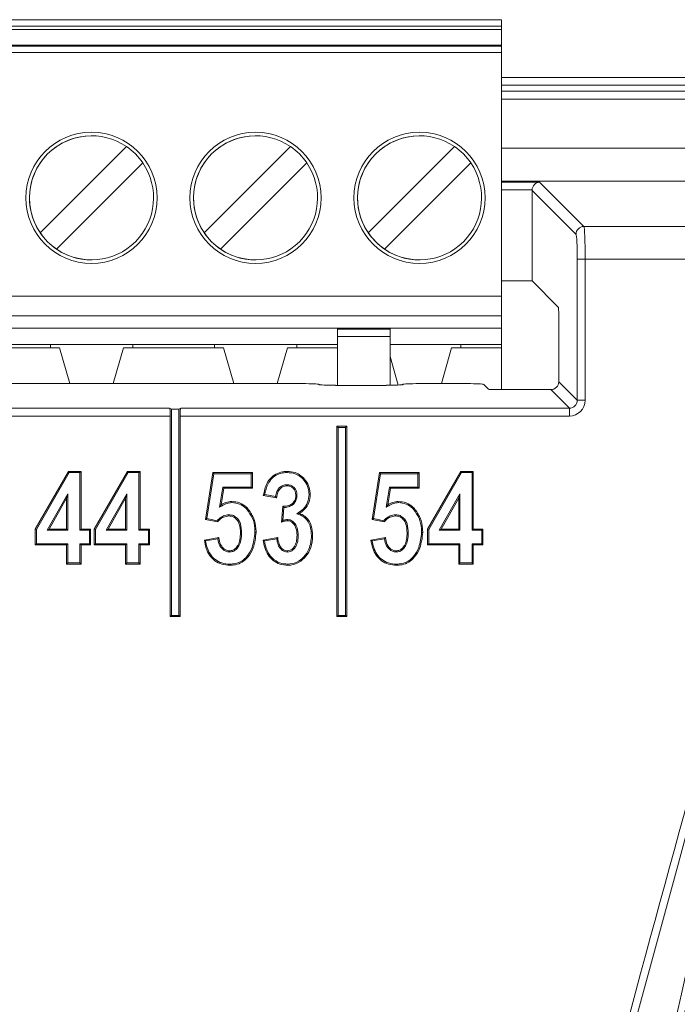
# Model space of a CAD drawing. Header units: millimetres. Extents: x 0 to 2100, y 0 to 1485.
# Tile 48 of 68: x 547 to 567, y 1263 to 1293. Entities that reach past the tile are written whole.
import ezdxf

# ---------------------------------------------------------------- set-up
doc = ezdxf.new("R2010")
doc.units = ezdxf.units.MM
doc.header["$LTSCALE"] = 5

msp = doc.modelspace()

# ---------------------------------------------------------------- linework, layer by layer
at = {"color": 7, "linetype": 'Continuous', "lineweight": 15}
for p, q in [((527.067, 1292.838), (562.067, 1292.838)), ((562.067, 1292.838), (562.067, 1292.638)), ((527.067, 1292.638), (562.067, 1292.638)), ((562.067, 1292.538), (527.067, 1292.538)), ((562.067, 1292.538), (562.067, 1292.638)), ((562.067, 1292.538), (562.067, 1292.058)), ((527.067, 1292.058), (562.067, 1292.058)), ((562.067, 1292.033), (527.067, 1292.033)), ((562.067, 1291.833), (527.067, 1291.833)), ((562.067, 1292.033), (562.067, 1292.058)), ((562.067, 1292.033), (562.067, 1291.833)), ((562.067, 1284.408), (562.067, 1291.833)), ((562.067, 1291.137), (562.067, 1290.856)), ((571.492, 1290.844), (562.067, 1290.844)), ((549.567, 1289.299), (549.567, 1289.299)), ((554.567, 1289.299), (554.567, 1289.299)), ((559.567, 1289.299), (559.567, 1289.299)), ((548.005, 1286.341), (550.634, 1288.97)), ((553.005, 1286.341), (555.634, 1288.97)), ((558.005, 1286.341), (560.634, 1288.97)), ((551.129, 1288.475), (548.5, 1285.846)), ((556.129, 1288.475), (553.5, 1285.846)), ((561.129, 1288.475), (558.5, 1285.846)), ((563.226, 1287.888), (564.577, 1286.536)), ((562.998, 1284.876), (562.998, 1287.636)), ((564.337, 1286.297), (562.998, 1287.636)), ((564.577, 1286.536), (571.594, 1286.536)), ((548.005, 1286.341), (548.005, 1286.341)), ((553.005, 1286.341), (553.005, 1286.341)), ((558.005, 1286.341), (558.005, 1286.341)), ((548.5, 1285.846), (548.5, 1285.846)), ((553.5, 1285.846), (553.5, 1285.846)), ((558.5, 1285.846), (558.5, 1285.846)), ((549.567, 1285.516), (549.567, 1285.516)), ((554.567, 1285.516), (554.567, 1285.516)), ((559.567, 1285.516), (559.567, 1285.516)), ((564.375, 1281.238), (564.375, 1285.538)), ((564.614, 1285.538), (564.375, 1285.538)), ((564.614, 1285.538), (564.614, 1281.238)), ((572.306, 1285.538), (564.614, 1285.538)), ((562.067, 1284.876), (562.998, 1284.876)), ((562.998, 1284.876), (563.798, 1284.075)), ((527.067, 1284.408), (562.067, 1284.408)), ((562.067, 1284.408), (562.067, 1283.808)), ((562.067, 1283.808), (527.067, 1283.808)), ((562.067, 1283.438), (562.067, 1283.808)), ((563.81, 1283.836), (563.81, 1281.803)), ((544.567, 1283.438), (557.067, 1283.438)), ((557.067, 1283.438), (558.667, 1283.438)), ((557.067, 1283.438), (557.067, 1283.406)), ((557.067, 1283.406), (558.667, 1283.406)), ((562.067, 1283.438), (558.667, 1283.438)), ((558.667, 1283.438), (558.667, 1283.406)), ((558.667, 1283.18), (558.667, 1283.406)), ((562.067, 1283.438), (562.067, 1282.938)), ((557.067, 1283.18), (557.067, 1281.694)), ((558.667, 1283.18), (557.067, 1283.18)), ((557.067, 1281.903), (557.067, 1283.125)), ((558.667, 1283.18), (558.667, 1281.695)), ((545.542, 1282.838), (548.592, 1282.838)), ((545.822, 1282.938), (548.312, 1282.938)), ((550.822, 1282.938), (548.312, 1282.938)), ((548.312, 1282.938), (548.312, 1282.838)), ((548.592, 1282.838), (548.903, 1281.747)), ((550.232, 1281.747), (550.542, 1282.838)), ((550.232, 1281.747), (550.542, 1282.838)), ((550.542, 1282.838), (553.592, 1282.838)), ((550.542, 1282.838), (550.542, 1282.838)), ((550.822, 1282.938), (553.312, 1282.938)), ((550.822, 1282.838), (550.822, 1282.938)), ((555.822, 1282.938), (553.312, 1282.938)), ((553.312, 1282.938), (553.312, 1282.838)), ((553.592, 1282.838), (553.903, 1281.747)), ((555.232, 1281.747), (555.542, 1282.838)), ((555.232, 1281.747), (555.542, 1282.838)), ((555.542, 1282.838), (557.067, 1282.838)), ((555.542, 1282.838), (555.542, 1282.838)), ((555.822, 1282.938), (557.067, 1282.938)), ((555.822, 1282.938), (555.822, 1282.838)), ((560.822, 1282.938), (558.667, 1282.938)), ((560.542, 1282.838), (560.232, 1281.747)), ((560.542, 1282.838), (560.232, 1281.747)), ((562.067, 1282.838), (560.542, 1282.838)), ((560.542, 1282.838), (560.542, 1282.838)), ((562.067, 1282.938), (560.822, 1282.938)), ((560.822, 1282.838), (560.822, 1282.938)), ((562.067, 1282.838), (562.067, 1282.938)), ((562.067, 1281.563), (562.067, 1282.838)), ((558.667, 1282.574), (558.915, 1281.702)), ((532.995, 1281.747), (556.001, 1281.747)), ((556.5, 1281.722), (556.503, 1281.719)), ((557.002, 1281.694), (558.553, 1281.694)), ((559.053, 1281.719), (559.055, 1281.722)), ((559.555, 1281.747), (561.023, 1281.747)), ((561.669, 1281.575), (561.523, 1281.722)), ((563.81, 1281.803), (564.375, 1281.238)), ((563.571, 1281.563), (561.909, 1281.563)), ((564.135, 1280.999), (563.571, 1281.563)), ((537.048, 1280.999), (551.948, 1280.999)), ((551.948, 1280.999), (552.003, 1280.966)), ((552.288, 1280.999), (552.233, 1280.966)), ((552.288, 1280.999), (564.135, 1280.999)), ((564.135, 1280.759), (564.135, 1280.999)), ((564.614, 1281.238), (564.375, 1281.238)), ((551.968, 1280.759), (537.028, 1280.759)), ((551.968, 1280.759), (551.968, 1274.647)), ((552.003, 1280.966), (552.003, 1274.682)), ((552.003, 1280.966), (552.233, 1280.966)), ((552.233, 1274.682), (552.233, 1280.966)), ((552.268, 1274.647), (552.268, 1280.759)), ((564.135, 1280.759), (552.268, 1280.759)), ((557.083, 1280.412), (557.048, 1280.447)), ((557.048, 1280.447), (557.048, 1274.647)), ((557.348, 1280.447), (557.048, 1280.447)), ((557.083, 1280.412), (557.083, 1274.682)), ((557.313, 1280.412), (557.083, 1280.412)), ((557.313, 1280.412), (557.348, 1280.447)), ((557.313, 1274.682), (557.313, 1280.412)), ((557.348, 1274.647), (557.348, 1280.447)), ((547.853, 1277.309), (548.865, 1279.072)), ((547.888, 1277.3), (548.885, 1279.037)), ((548.885, 1279.037), (548.865, 1279.072)), ((548.865, 1279.072), (549.248, 1279.072)), ((548.885, 1279.037), (549.213, 1279.037)), ((549.213, 1279.037), (549.248, 1279.072)), ((549.213, 1279.037), (549.213, 1277.276)), ((549.248, 1279.072), (549.248, 1277.311)), ((549.651, 1277.309), (550.663, 1279.072)), ((549.686, 1277.3), (550.683, 1279.037)), ((550.683, 1279.037), (550.663, 1279.072)), ((550.663, 1279.072), (551.046, 1279.072)), ((550.683, 1279.037), (551.011, 1279.037)), ((551.011, 1279.037), (551.046, 1279.072)), ((551.011, 1279.037), (551.011, 1277.276)), ((551.046, 1279.072), (551.046, 1277.311)), ((553.044, 1277.604), (553.264, 1279.035)), ((553.083, 1277.632), (553.294, 1279)), ((553.294, 1279), (553.264, 1279.035)), ((553.264, 1279.035), (554.474, 1279.035)), ((553.294, 1279), (554.439, 1279)), ((554.439, 1279), (554.474, 1279.035)), ((554.439, 1279), (554.439, 1278.593)), ((554.474, 1279.035), (554.474, 1278.558)), ((558.124, 1277.604), (558.344, 1279.035)), ((558.163, 1277.632), (558.374, 1279)), ((558.374, 1279), (558.344, 1279.035)), ((558.344, 1279.035), (559.554, 1279.035)), ((558.374, 1279), (559.519, 1279)), ((559.519, 1279), (559.554, 1279.035)), ((559.519, 1279), (559.519, 1278.593)), ((559.554, 1279.035), (559.554, 1278.558)), ((559.811, 1277.309), (560.823, 1279.072)), ((559.846, 1277.3), (560.843, 1279.037)), ((560.843, 1279.037), (560.823, 1279.072)), ((560.823, 1279.072), (561.206, 1279.072)), ((560.843, 1279.037), (561.171, 1279.037)), ((561.171, 1279.037), (561.206, 1279.072)), ((561.171, 1279.037), (561.171, 1277.276)), ((561.206, 1279.072), (561.206, 1277.311)), ((553.568, 1278.593), (553.473, 1277.978)), ((554.439, 1278.593), (553.568, 1278.593)), ((553.568, 1278.593), (553.598, 1278.558)), ((554.439, 1278.593), (554.474, 1278.558)), ((555.521, 1278.667), (555.521, 1278.632)), ((558.648, 1278.593), (558.553, 1277.978)), ((559.519, 1278.593), (558.648, 1278.593)), ((558.648, 1278.593), (558.678, 1278.558)), ((559.519, 1278.593), (559.554, 1278.558)), ((548.842, 1278.393), (548.213, 1277.276)), ((548.842, 1278.393), (548.807, 1278.26)), ((548.842, 1277.276), (548.842, 1278.393)), ((550.64, 1278.393), (550.01, 1277.276)), ((550.64, 1278.393), (550.605, 1278.26)), ((550.64, 1277.276), (550.64, 1278.393)), ((553.598, 1278.558), (553.519, 1278.048)), ((554.474, 1278.558), (553.598, 1278.558)), ((555.208, 1278.265), (554.805, 1278.338)), ((555.178, 1278.306), (554.846, 1278.366)), ((555.83, 1278.344), (555.795, 1278.344)), ((558.678, 1278.558), (558.599, 1278.048)), ((559.554, 1278.558), (558.678, 1278.558)), ((560.8, 1278.393), (560.17, 1277.276)), ((560.8, 1278.393), (560.765, 1278.26)), ((560.8, 1277.276), (560.8, 1278.393)), ((548.807, 1278.26), (548.273, 1277.311)), ((548.807, 1277.311), (548.807, 1278.26)), ((550.605, 1278.26), (550.07, 1277.311)), ((550.605, 1277.311), (550.605, 1278.26)), ((553.473, 1277.978), (553.519, 1278.048)), ((555.355, 1277.527), (555.403, 1278.008)), ((555.395, 1277.577), (555.435, 1277.973)), ((555.714, 1278.066), (555.691, 1278.093)), ((558.553, 1277.978), (558.599, 1278.048)), ((560.765, 1278.26), (560.23, 1277.311)), ((560.765, 1277.311), (560.765, 1278.26)), ((553.757, 1277.749), (553.757, 1277.714)), ((555.827, 1277.78), (555.905, 1277.792)), ((558.837, 1277.749), (558.837, 1277.714)), ((553.083, 1277.632), (553.044, 1277.604)), ((553.409, 1277.531), (553.044, 1277.604)), ((553.397, 1277.569), (553.083, 1277.632)), ((555.544, 1277.603), (555.543, 1277.568)), ((558.163, 1277.632), (558.124, 1277.604)), ((558.489, 1277.531), (558.124, 1277.604)), ((558.477, 1277.569), (558.163, 1277.632)), ((547.888, 1277.3), (547.853, 1277.309)), ((547.853, 1276.834), (547.853, 1277.309)), ((547.888, 1276.869), (547.888, 1277.3)), ((548.213, 1277.276), (548.273, 1277.311)), ((548.213, 1277.276), (548.842, 1277.276)), ((548.273, 1277.311), (548.807, 1277.311)), ((548.842, 1277.276), (548.807, 1277.311)), ((549.213, 1277.276), (549.248, 1277.311)), ((549.213, 1277.276), (549.506, 1277.276)), ((549.248, 1277.311), (549.541, 1277.311)), ((549.506, 1277.276), (549.541, 1277.311)), ((549.506, 1277.276), (549.506, 1276.869)), ((549.541, 1277.311), (549.541, 1276.834)), ((549.686, 1277.3), (549.651, 1277.309)), ((549.651, 1276.834), (549.651, 1277.309)), ((549.686, 1276.869), (549.686, 1277.3)), ((550.01, 1277.276), (550.07, 1277.311)), ((550.01, 1277.276), (550.64, 1277.276)), ((550.07, 1277.311), (550.605, 1277.311)), ((550.64, 1277.276), (550.605, 1277.311)), ((551.011, 1277.276), (551.046, 1277.311)), ((551.011, 1277.276), (551.304, 1277.276)), ((551.046, 1277.311), (551.339, 1277.311)), ((551.304, 1277.276), (551.339, 1277.311)), ((551.304, 1277.276), (551.304, 1276.869)), ((551.339, 1277.311), (551.339, 1276.834)), ((554.143, 1277.198), (554.108, 1277.198)), ((555.867, 1277.124), (555.832, 1277.124)), ((559.223, 1277.198), (559.188, 1277.198)), ((559.846, 1277.3), (559.811, 1277.309)), ((559.811, 1276.834), (559.811, 1277.309)), ((559.846, 1276.869), (559.846, 1277.3)), ((560.17, 1277.276), (560.23, 1277.311)), ((560.17, 1277.276), (560.8, 1277.276)), ((560.23, 1277.311), (560.765, 1277.311)), ((560.8, 1277.276), (560.765, 1277.311)), ((561.171, 1277.276), (561.206, 1277.311)), ((561.171, 1277.276), (561.464, 1277.276)), ((561.206, 1277.311), (561.499, 1277.311)), ((561.464, 1277.276), (561.499, 1277.311)), ((561.464, 1277.276), (561.464, 1276.869)), ((561.499, 1277.311), (561.499, 1276.834)), ((547.888, 1276.869), (547.853, 1276.834)), ((548.807, 1276.834), (547.853, 1276.834)), ((548.842, 1276.869), (547.888, 1276.869)), ((548.842, 1276.869), (548.807, 1276.834)), ((548.807, 1276.247), (548.807, 1276.834)), ((548.842, 1276.282), (548.842, 1276.869)), ((549.506, 1276.869), (549.213, 1276.869)), ((549.213, 1276.869), (549.213, 1276.282)), ((549.213, 1276.869), (549.248, 1276.834)), ((549.541, 1276.834), (549.248, 1276.834)), ((549.248, 1276.834), (549.248, 1276.247)), ((549.506, 1276.869), (549.541, 1276.834)), ((549.686, 1276.869), (549.651, 1276.834)), ((550.605, 1276.834), (549.651, 1276.834)), ((550.64, 1276.869), (549.686, 1276.869)), ((550.64, 1276.869), (550.605, 1276.834)), ((550.605, 1276.247), (550.605, 1276.834)), ((550.64, 1276.282), (550.64, 1276.869)), ((551.011, 1276.869), (551.011, 1276.282)), ((551.011, 1276.869), (551.046, 1276.834)), ((551.304, 1276.869), (551.011, 1276.869)), ((551.046, 1276.834), (551.046, 1276.247)), ((551.339, 1276.834), (551.046, 1276.834)), ((551.304, 1276.869), (551.339, 1276.834)), ((553.007, 1276.981), (553.447, 1277.054)), ((553.046, 1276.952), (553.417, 1277.013)), ((554.805, 1276.981), (555.245, 1277.054)), ((554.843, 1276.951), (555.214, 1277.013)), ((558.087, 1276.981), (558.527, 1277.054)), ((558.126, 1276.952), (558.497, 1277.013)), ((559.846, 1276.869), (559.811, 1276.834)), ((560.765, 1276.834), (559.811, 1276.834)), ((560.8, 1276.869), (559.846, 1276.869)), ((560.8, 1276.869), (560.765, 1276.834)), ((560.765, 1276.247), (560.765, 1276.834)), ((560.8, 1276.282), (560.8, 1276.869)), ((561.171, 1276.869), (561.171, 1276.282)), ((561.171, 1276.869), (561.206, 1276.834)), ((561.464, 1276.869), (561.171, 1276.869)), ((561.206, 1276.834), (561.206, 1276.247)), ((561.499, 1276.834), (561.206, 1276.834)), ((561.464, 1276.869), (561.499, 1276.834)), ((553.773, 1276.615), (553.773, 1276.65)), ((555.54, 1276.615), (555.54, 1276.65)), ((558.853, 1276.615), (558.853, 1276.65)), ((548.842, 1276.282), (548.807, 1276.247)), ((549.248, 1276.247), (548.807, 1276.247)), ((549.213, 1276.282), (548.842, 1276.282)), ((549.213, 1276.282), (549.248, 1276.247)), ((550.64, 1276.282), (550.605, 1276.247)), ((551.046, 1276.247), (550.605, 1276.247)), ((551.011, 1276.282), (550.64, 1276.282)), ((551.011, 1276.282), (551.046, 1276.247)), ((560.8, 1276.282), (560.765, 1276.247)), ((561.206, 1276.247), (560.765, 1276.247)), ((561.171, 1276.282), (560.8, 1276.282)), ((561.171, 1276.282), (561.206, 1276.247)), ((552.003, 1274.682), (551.968, 1274.647)), ((552.003, 1274.682), (552.233, 1274.682)), ((552.233, 1274.682), (552.268, 1274.647)), ((557.083, 1274.682), (557.048, 1274.647)), ((557.083, 1274.682), (557.313, 1274.682)), ((557.313, 1274.682), (557.348, 1274.647)), ((551.968, 1274.647), (552.268, 1274.647)), ((557.048, 1274.647), (557.348, 1274.647))]:
    msp.add_line(p, q, dxfattribs=at)
at = {"color": 8, "linetype": 'Continuous', "lineweight": 15}
for p, q in [((562.067, 1291.081), (571.492, 1291.081)), ((571.481, 1290.664), (562.067, 1290.664)), ((562.067, 1290.657), (571.488, 1290.657)), ((571.488, 1290.415), (562.067, 1290.415)), ((562.067, 1288.92), (631.948, 1288.92)), ((631.931, 1287.913), (562.067, 1287.913)), ((562.067, 1287.888), (563.226, 1287.888)), ((562.998, 1287.648), (562.067, 1287.648))]:
    msp.add_line(p, q, dxfattribs=at)
at = {"color": 7, "linetype": 'Continuous', "lineweight": 15, "flags": 128}
for points in [[(557.067, 1283.438), (557.067, 1283.432), (557.067, 1283.414), (557.067, 1283.384), (557.067, 1283.345), (557.067, 1283.298), (557.067, 1283.243), (557.067, 1283.185), (557.067, 1283.125)], [(557.067, 1283.18), (557.067, 1283.221), (557.067, 1283.259), (557.067, 1283.294), (557.067, 1283.326), (557.067, 1283.353), (557.067, 1283.376), (557.067, 1283.394), (557.067, 1283.406)], [(555.534, 1279.037), (555.534, 1279.047), (555.534, 1279.058), (555.534, 1279.072)], [(556.201, 1278.369), (556.211, 1278.369), (556.222, 1278.369), (556.236, 1278.368)], [(553.841, 1278.12), (553.841, 1278.135), (553.84, 1278.155)], [(558.921, 1278.12), (558.921, 1278.135), (558.92, 1278.155)], [(554.305, 1277.914), (554.313, 1277.921), (554.32, 1277.928), (554.331, 1277.938)], [(559.385, 1277.914), (559.393, 1277.921), (559.4, 1277.928), (559.411, 1277.938)], [(554.55, 1277.209), (554.56, 1277.209), (554.571, 1277.209), (554.585, 1277.209)], [(556.274, 1277.113), (556.291, 1277.113), (556.309, 1277.113)], [(559.63, 1277.209), (559.64, 1277.209), (559.651, 1277.209), (559.665, 1277.209)], [(553.782, 1276.245), (553.782, 1276.235), (553.782, 1276.224), (553.782, 1276.21)], [(555.548, 1276.245), (555.548, 1276.235), (555.548, 1276.224), (555.548, 1276.21)], [(558.862, 1276.245), (558.862, 1276.235), (558.862, 1276.224), (558.862, 1276.21)]]:
    msp.add_lwpolyline(points, dxfattribs=at)
at = {"color": 7, "linetype": 'Continuous', "lineweight": 15}
for centre in [(549.567, 1287.408), (554.567, 1287.408), (559.567, 1287.408)]:
    msp.add_circle(centre, 2, dxfattribs=at)
for centre, radius, start, end in [((549.567, 1287.408), 2, 270, 90), ((554.567, 1287.408), 2, 270, 90), ((559.567, 1287.408), 2, 270, 90), ((549.567, 1287.408), 1.891, 55.6634, 214.3366), ((549.567, 1287.408), 1.891, 90, 270), ((554.567, 1287.408), 1.891, 55.6634, 214.3366), ((554.567, 1287.408), 1.891, 90, 270), ((559.567, 1287.408), 1.891, 55.6634, 214.3366), ((559.567, 1287.408), 1.891, 90, 270), ((549.567, 1287.408), 1.891, 34.3365, 55.6634), ((554.567, 1287.408), 1.891, 34.3365, 55.6634), ((559.567, 1287.408), 1.891, 34.3365, 55.6634), ((549.567, 1287.408), 1.891, 235.6634, 34.3366), ((554.567, 1287.408), 1.891, 235.6634, 34.3366), ((559.567, 1287.408), 1.891, 235.6634, 34.3366), ((564.578, 1286.296), 0.24, 90.1836, 179.8164), ((549.567, 1287.408), 1.891, 214.3365, 235.6634), ((554.567, 1287.408), 1.891, 214.3365, 235.6634), ((559.567, 1287.408), 1.891, 214.3365, 235.6634)]:
    msp.add_arc(centre, radius, start, end, dxfattribs=at)
for centre, major_axis, ratio, start_param, end_param in [((563.226, 1287.648), (0.093, 0.224), 0.928627, 0.419564, 1.938), ((563.238, 1287.635), (0.17, -0.17), 0.997265, 3.876, 3.925621), ((564.575, 1285.538), (0, 1), 0.03983, 4.712389, 6.230825), ((564.335, 1285.538), (0, 0.76), 0.052408, 4.712389, 6.230825), ((563.798, 1283.836), (0, 0.24), 0.052408, 4.712389, 6.230825), ((556.001, 1281.721), (0.5, 0), 0.052408, 0.05236, 1.570796), ((557.002, 1281.721), (0.5, 0), 0.052408, 3.193953, 4.712389), ((558.553, 1281.721), (0.5, 0), 0.052408, 4.712389, 6.230825), ((559.555, 1281.721), (0.5, 0), 0.052408, 1.570796, 3.089233), ((561.023, 1281.721), (0.5, 0), 0.052408, 0.05236, 1.570796), ((561.909, 1281.576), (0.24, 0), 0.052408, 3.193953, 4.712389), ((563.57, 1281.804), (-0.17, 0.17), 0.997265, 2.357564, 3.925621), ((551.947, 1280.759), (0, 0.24), 0.087489, 4.712389, 6.230825), ((552.289, 1280.759), (0, 0.24), 0.087489, 0.05236, 1.570796), ((564.134, 1281.24), (-0.34, 0.34), 0.997265, 2.357564, 3.925621), ((564.134, 1281.24), (-0.171, 0.171), 0.991846, 2.357564, 3.925621)]:
    msp.add_ellipse(centre, major_axis=major_axis, ratio=ratio, start_param=start_param, end_param=end_param, dxfattribs=at)
for points, knots in [([(554.866, 895.626), (558.014, 904.649), (563.163, 919.407), (569.582, 940.14), (573.955, 956.448), (577.239, 971.661), (579.49, 985.726), (580.863, 999.908), (581.22, 1014.125), (580.385, 1028.17), (578.382, 1041.95), (575.618, 1055.476), (572.273, 1068.886), (568.585, 1082.211), (564.876, 1095.175), (561.331, 1107.828), (558.094, 1120.212), (555.269, 1132.694), (552.991, 1145.444), (551.581, 1158.488), (551.098, 1171.768), (551.454, 1185.054), (552.736, 1199.803), (555.122, 1215.951), (558.631, 1233.457), (562.82, 1250.828), (567.447, 1268.091), (570.669, 1279.563), (572.278, 1285.295)], [0, 0, 0, 0, 0.071885, 0.117566, 0.163238, 0.198848, 0.234595, 0.270327, 0.305954, 0.341464, 0.376023, 0.410615, 0.445278, 0.479972, 0.514617, 0.546709, 0.578818, 0.610898, 0.642952, 0.676192, 0.709505, 0.74284, 0.776109, 0.820816, 0.865559, 0.910369, 0.95521, 1, 1, 1, 1]), ([(572.509, 1285.23), (570.5, 1278.087), (566.482, 1263.798), (560.842, 1242.236), (556.831, 1224.065), (554.286, 1209.371), (552.713, 1197.809), (551.615, 1185.715), (551.154, 1173.055), (551.52, 1160.231), (552.853, 1147.324), (555.032, 1134.343), (557.92, 1121.39), (561.278, 1108.438), (565.226, 1094.303), (569.62, 1078.968), (574.106, 1062.319), (577.278, 1048.273), (579.237, 1036.898), (580.357, 1028.282), (581.052, 1019.612), (581.287, 1010.875), (581.057, 1002.108), (580.421, 993.261), (579.402, 984.378), (577.556, 972.472), (574.44, 957.675), (569.76, 940.095), (565.476, 926.202), (560.599, 911.345), (557.452, 902.319), (555.091, 895.547)], [0, 0, 0, 0, 0.0558164, 0.1116452, 0.1676267, 0.195715, 0.2238013, 0.2553665, 0.287022, 0.319033, 0.3517837, 0.3845416, 0.417982, 0.4515735, 0.4851805, 0.5283673, 0.5715598, 0.6148675, 0.6366162, 0.6583628, 0.6801905, 0.7020172, 0.72407, 0.7461245, 0.7687152, 0.791307, 0.836726, 0.882377, 0.9281061, 0.9460583, 1, 1, 1, 1]), ([(555.455, 895.688), (558.978, 904.569), (564.829, 919.32), (572.323, 940.21), (577.809, 957.752), (581.478, 972.247), (583.702, 983.535), (585.042, 992.141), (586.011, 1000.858), (586.567, 1009.706), (586.625, 1018.606), (586.101, 1028.69), (584.775, 1039.894), (582.558, 1052.187), (579.297, 1066.476), (574.92, 1082.704), (570.256, 1098.871), (566.301, 1113.063), (563.145, 1125.239), (560.414, 1137.46), (558.253, 1149.784), (556.835, 1162.266), (556.203, 1175.012), (556.352, 1187.922), (557.163, 1200.994), (558.557, 1214.054), (560.527, 1227.653), (563.036, 1241.748), (567.01, 1261.212), (570.41, 1275.725), (572.677, 1285.403)], [0, 0, 0, 0, 0.0717796, 0.1192066, 0.1667053, 0.2098058, 0.2314603, 0.2531138, 0.2752237, 0.2973317, 0.3196878, 0.3420444, 0.37315, 0.4043802, 0.4358437, 0.4832311, 0.5306265, 0.5622643, 0.5939111, 0.6251137, 0.6563104, 0.6878694, 0.7194283, 0.7521187, 0.7848135, 0.8177868, 0.850763, 0.8880286, 0.9253215, 1, 1, 1, 1]), ([(572.91, 1285.348), (570.639, 1275.686), (567.231, 1261.188), (563.224, 1241.734), (560.437, 1226.2), (558.114, 1209.701), (556.758, 1194.099), (556.328, 1180.334), (556.564, 1168.447), (557.603, 1155.27), (559.791, 1140.862), (562.956, 1126.404), (566.387, 1113.139), (570.894, 1096.976), (575.568, 1080.865), (579.819, 1064.645), (582.63, 1052.365), (584.877, 1039.938), (586.327, 1027.766), (586.812, 1015.917), (586.449, 1004.469), (585.329, 992.936), (583.489, 981.362), (581.017, 969.77), (577.434, 956.01), (572.499, 940.164), (565.036, 919.255), (559.193, 904.486), (555.677, 895.6)], [0, 0, 0, 0, 0.074562, 0.111881, 0.149197, 0.19311, 0.237014, 0.266768, 0.29654, 0.326282, 0.366008, 0.405911, 0.437419, 0.468929, 0.53197, 0.563433, 0.594891, 0.626582, 0.658263, 0.686904, 0.715586, 0.744241, 0.773898, 0.803579, 0.83325, 0.880684, 0.928211, 1, 1, 1, 1]), ([(554.805, 1278.338), (554.833, 1278.467), (554.877, 1278.668), (555.04, 1278.9), (555.226, 1279.023), (555.4, 1279.067), (555.502, 1279.071), (555.534, 1279.072)], [0, 0, 0, 0, 0.343297, 0.536304, 0.730119, 0.916333, 1, 1, 1, 1]), ([(554.846, 1278.366), (554.872, 1278.477), (554.914, 1278.656), (555.06, 1278.87), (555.235, 1278.988), (555.402, 1279.032), (555.501, 1279.036), (555.534, 1279.037)], [0, 0, 0, 0, 0.320083, 0.518706, 0.718316, 0.907702, 1, 1, 1, 1]), ([(555.534, 1279.072), (555.615, 1279.066), (555.765, 1279.055), (555.961, 1278.949), (556.107, 1278.789), (556.216, 1278.592), (556.229, 1278.44), (556.236, 1278.368)], [0, 0, 0, 0, 0.220184, 0.404554, 0.588461, 0.805131, 1, 1, 1, 1]), ([(555.534, 1279.037), (555.616, 1279.031), (555.761, 1279.02), (555.947, 1278.914), (556.083, 1278.762), (556.183, 1278.576), (556.195, 1278.434), (556.201, 1278.369)], [0, 0, 0, 0, 0.2319567, 0.4133986, 0.5942661, 0.8134097, 1, 1, 1, 1]), ([(555.521, 1278.667), (555.48, 1278.662), (555.399, 1278.654), (555.3, 1278.583), (555.222, 1278.481), (555.19, 1278.383), (555.18, 1278.319), (555.178, 1278.306)], [0, 0, 0, 0, 0.221935, 0.443415, 0.644984, 0.925206, 1, 1, 1, 1]), ([(555.521, 1278.632), (555.48, 1278.627), (555.404, 1278.617), (555.315, 1278.548), (555.246, 1278.452), (555.219, 1278.352), (555.211, 1278.284), (555.208, 1278.265)], [0, 0, 0, 0, 0.228423, 0.425992, 0.615038, 0.890215, 1, 1, 1, 1]), ([(555.83, 1278.344), (555.826, 1278.394), (555.819, 1278.476), (555.757, 1278.573), (555.68, 1278.634), (555.597, 1278.664), (555.542, 1278.666), (555.521, 1278.667)], [0, 0, 0, 0, 0.295054, 0.484556, 0.673626, 0.874113, 1, 1, 1, 1]), ([(555.795, 1278.344), (555.793, 1278.381), (555.788, 1278.447), (555.744, 1278.533), (555.679, 1278.593), (555.601, 1278.628), (555.547, 1278.63), (555.521, 1278.632)], [0, 0, 0, 0, 0.248126, 0.440802, 0.633837, 0.830577, 1, 1, 1, 1]), ([(554.846, 1278.366), (554.839, 1278.362), (554.825, 1278.352), (554.811, 1278.343), (554.805, 1278.338)], [0, 0, 0, 0, 0.5, 1, 1, 1, 1]), ([(555.178, 1278.306), (555.183, 1278.299), (555.193, 1278.285), (555.203, 1278.272), (555.208, 1278.265)], [0, 0, 0, 0, 0.5, 1, 1, 1, 1]), ([(555.691, 1278.093), (555.718, 1278.122), (555.768, 1278.177), (555.793, 1278.27), (555.795, 1278.325), (555.795, 1278.344)], [0, 0, 0, 0, 0.415552, 0.793921, 1, 1, 1, 1]), ([(555.714, 1278.066), (555.74, 1278.095), (555.795, 1278.152), (555.827, 1278.255), (555.829, 1278.319), (555.83, 1278.344)], [0, 0, 0, 0, 0.3731782, 0.7629769, 1, 1, 1, 1]), ([(556.201, 1278.369), (556.193, 1278.287), (556.177, 1278.126), (556.031, 1277.919), (555.896, 1277.827), (555.827, 1277.78)], [0, 0, 0, 0, 0.3340906, 0.6546126, 1, 1, 1, 1]), ([(556.236, 1278.368), (556.228, 1278.287), (556.212, 1278.121), (556.079, 1277.921), (555.959, 1277.831), (555.905, 1277.792)], [0, 0, 0, 0, 0.351817, 0.711628, 1, 1, 1, 1]), ([(553.473, 1277.978), (553.498, 1277.994), (553.547, 1278.024), (553.62, 1278.068), (553.717, 1278.109), (553.793, 1278.116), (553.841, 1278.12)], [0, 0, 0, 0, 0.2165, 0.433118, 0.641229, 1, 1, 1, 1]), ([(553.519, 1278.048), (553.544, 1278.063), (553.593, 1278.093), (553.698, 1278.141), (553.784, 1278.149), (553.84, 1278.155)], [0, 0, 0, 0, 0.2527115, 0.5059468, 1, 1, 1, 1]), ([(553.84, 1278.155), (553.922, 1278.147), (554.087, 1278.132), (554.245, 1278.025), (554.316, 1277.952), (554.331, 1277.938)], [0, 0, 0, 0, 0.443348, 0.890233, 1, 1, 1, 1]), ([(553.841, 1278.12), (553.923, 1278.112), (554.082, 1278.096), (554.229, 1277.991), (554.294, 1277.926), (554.305, 1277.914)], [0, 0, 0, 0, 0.469228, 0.907923, 1, 1, 1, 1]), ([(555.403, 1278.008), (555.438, 1278.009), (555.52, 1278.01), (555.621, 1278.041), (555.675, 1278.081), (555.691, 1278.093)], [0, 0, 0, 0, 0.341831, 0.800795, 1, 1, 1, 1]), ([(555.435, 1277.973), (555.431, 1277.978), (555.424, 1277.985), (555.413, 1277.997), (555.407, 1278.004), (555.403, 1278.008)], [0, 0, 0, 0, 0.368432, 0.684216, 1, 1, 1, 1]), ([(555.435, 1277.973), (555.465, 1277.975), (555.547, 1277.98), (555.644, 1278.015), (555.7, 1278.056), (555.714, 1278.066)], [0, 0, 0, 0, 0.307316, 0.824625, 1, 1, 1, 1]), ([(558.553, 1277.978), (558.578, 1277.994), (558.627, 1278.024), (558.7, 1278.068), (558.797, 1278.109), (558.873, 1278.116), (558.921, 1278.12)], [0, 0, 0, 0, 0.2165, 0.433118, 0.641229, 1, 1, 1, 1]), ([(558.599, 1278.048), (558.624, 1278.063), (558.673, 1278.093), (558.778, 1278.141), (558.864, 1278.149), (558.92, 1278.155)], [0, 0, 0, 0, 0.252712, 0.505947, 1, 1, 1, 1]), ([(558.92, 1278.155), (559.002, 1278.147), (559.167, 1278.132), (559.325, 1278.025), (559.396, 1277.952), (559.411, 1277.938)], [0, 0, 0, 0, 0.443348, 0.890233, 1, 1, 1, 1]), ([(558.921, 1278.12), (559.003, 1278.112), (559.162, 1278.096), (559.309, 1277.991), (559.374, 1277.926), (559.385, 1277.914)], [0, 0, 0, 0, 0.469228, 0.907923, 1, 1, 1, 1]), ([(553.757, 1277.749), (553.701, 1277.743), (553.592, 1277.73), (553.474, 1277.65), (553.417, 1277.591), (553.397, 1277.569)], [0, 0, 0, 0, 0.4053114, 0.7816829, 1, 1, 1, 1]), ([(553.757, 1277.714), (553.701, 1277.707), (553.596, 1277.693), (553.483, 1277.612), (553.43, 1277.554), (553.409, 1277.531)], [0, 0, 0, 0, 0.415839, 0.768355, 1, 1, 1, 1]), ([(554.143, 1277.198), (554.139, 1277.291), (554.133, 1277.43), (554.054, 1277.599), (553.957, 1277.697), (553.85, 1277.744), (553.782, 1277.748), (553.757, 1277.749)], [0, 0, 0, 0, 0.3656153, 0.5472962, 0.7299303, 0.9017759, 1, 1, 1, 1]), ([(554.108, 1277.198), (554.104, 1277.288), (554.099, 1277.419), (554.026, 1277.577), (553.94, 1277.666), (553.842, 1277.71), (553.78, 1277.713), (553.757, 1277.714)], [0, 0, 0, 0, 0.380901, 0.556848, 0.733788, 0.902147, 1, 1, 1, 1]), ([(554.305, 1277.914), (554.368, 1277.828), (554.495, 1277.655), (554.544, 1277.399), (554.548, 1277.251), (554.55, 1277.209)], [0, 0, 0, 0, 0.417768, 0.834903, 1, 1, 1, 1]), ([(554.331, 1277.938), (554.397, 1277.848), (554.528, 1277.668), (554.579, 1277.402), (554.583, 1277.251), (554.585, 1277.209)], [0, 0, 0, 0, 0.42142, 0.841074, 1, 1, 1, 1]), ([(555.827, 1277.78), (555.896, 1277.758), (556.023, 1277.717), (556.156, 1277.573), (556.256, 1277.375), (556.267, 1277.214), (556.274, 1277.113)], [0, 0, 0, 0, 0.24659, 0.451743, 0.655499, 1, 1, 1, 1]), ([(555.905, 1277.792), (555.963, 1277.767), (556.073, 1277.721), (556.193, 1277.58), (556.291, 1277.38), (556.302, 1277.215), (556.309, 1277.113)], [0, 0, 0, 0, 0.2185738, 0.4191254, 0.6417735, 1, 1, 1, 1]), ([(558.837, 1277.749), (558.781, 1277.743), (558.672, 1277.73), (558.554, 1277.65), (558.497, 1277.591), (558.477, 1277.569)], [0, 0, 0, 0, 0.405311, 0.781683, 1, 1, 1, 1]), ([(558.837, 1277.714), (558.781, 1277.707), (558.676, 1277.693), (558.563, 1277.612), (558.51, 1277.554), (558.489, 1277.531)], [0, 0, 0, 0, 0.415839, 0.768355, 1, 1, 1, 1]), ([(559.223, 1277.198), (559.219, 1277.291), (559.213, 1277.43), (559.134, 1277.599), (559.037, 1277.697), (558.93, 1277.744), (558.862, 1277.748), (558.837, 1277.749)], [0, 0, 0, 0, 0.3656153, 0.5472962, 0.7299303, 0.9017759, 1, 1, 1, 1]), ([(559.188, 1277.198), (559.184, 1277.288), (559.179, 1277.419), (559.106, 1277.577), (559.02, 1277.666), (558.922, 1277.71), (558.86, 1277.713), (558.837, 1277.714)], [0, 0, 0, 0, 0.380901, 0.556848, 0.733788, 0.902147, 1, 1, 1, 1]), ([(559.385, 1277.914), (559.448, 1277.828), (559.575, 1277.655), (559.624, 1277.399), (559.628, 1277.251), (559.63, 1277.209)], [0, 0, 0, 0, 0.417768, 0.834903, 1, 1, 1, 1]), ([(559.411, 1277.938), (559.477, 1277.848), (559.608, 1277.668), (559.659, 1277.402), (559.663, 1277.251), (559.665, 1277.209)], [0, 0, 0, 0, 0.4214202, 0.841074, 1, 1, 1, 1]), ([(553.397, 1277.569), (553.398, 1277.564), (553.403, 1277.551), (553.407, 1277.538), (553.409, 1277.531)], [0, 0, 0, 0, 0.4116985, 1, 1, 1, 1]), ([(555.395, 1277.577), (555.389, 1277.569), (555.375, 1277.553), (555.362, 1277.535), (555.355, 1277.527)], [0, 0, 0, 0, 0.499997, 1, 1, 1, 1]), ([(555.543, 1277.568), (555.524, 1277.567), (555.487, 1277.565), (555.424, 1277.55), (555.381, 1277.536), (555.355, 1277.527)], [0, 0, 0, 0, 0.289123, 0.578377, 1, 1, 1, 1]), ([(555.544, 1277.603), (555.525, 1277.602), (555.475, 1277.6), (555.426, 1277.586), (555.395, 1277.577)], [0, 0, 0, 0, 0.369388, 1, 1, 1, 1]), ([(555.832, 1277.124), (555.828, 1277.2), (555.821, 1277.316), (555.751, 1277.455), (555.677, 1277.533), (555.6, 1277.564), (555.559, 1277.566), (555.543, 1277.568)], [0, 0, 0, 0, 0.383672, 0.585885, 0.789705, 0.919035, 1, 1, 1, 1]), ([(555.867, 1277.124), (555.862, 1277.203), (555.855, 1277.327), (555.782, 1277.473), (555.705, 1277.552), (555.623, 1277.596), (555.57, 1277.6), (555.544, 1277.603)], [0, 0, 0, 0, 0.36717, 0.575426, 0.749374, 0.878827, 1, 1, 1, 1]), ([(558.477, 1277.569), (558.478, 1277.564), (558.483, 1277.551), (558.487, 1277.538), (558.489, 1277.531)], [0, 0, 0, 0, 0.411699, 1, 1, 1, 1]), ([(553.773, 1276.615), (553.808, 1276.619), (553.882, 1276.626), (553.985, 1276.694), (554.076, 1276.809), (554.135, 1276.986), (554.14, 1277.122), (554.143, 1277.198)], [0, 0, 0, 0, 0.138388, 0.28412, 0.467744, 0.703114, 1, 1, 1, 1]), ([(553.773, 1276.65), (553.809, 1276.655), (553.876, 1276.663), (553.969, 1276.729), (554.05, 1276.836), (554.101, 1277.003), (554.105, 1277.13), (554.108, 1277.198)], [0, 0, 0, 0, 0.149825, 0.280793, 0.466092, 0.711112, 1, 1, 1, 1]), ([(554.55, 1277.209), (554.532, 1277.055), (554.503, 1276.794), (554.336, 1276.5), (554.153, 1276.33), (553.965, 1276.255), (553.838, 1276.248), (553.782, 1276.245)], [0, 0, 0, 0, 0.336732, 0.568731, 0.72257, 0.876726, 1, 1, 1, 1]), ([(554.585, 1277.209), (554.567, 1277.05), (554.536, 1276.78), (554.362, 1276.476), (554.17, 1276.299), (553.973, 1276.22), (553.84, 1276.213), (553.782, 1276.21)], [0, 0, 0, 0, 0.334109, 0.565539, 0.721503, 0.877756, 1, 1, 1, 1]), ([(555.54, 1276.615), (555.57, 1276.618), (555.636, 1276.625), (555.728, 1276.688), (555.81, 1276.798), (555.86, 1276.951), (555.865, 1277.067), (555.867, 1277.124)], [0, 0, 0, 0, 0.134433, 0.295688, 0.480181, 0.741981, 1, 1, 1, 1]), ([(555.54, 1276.65), (555.57, 1276.654), (555.63, 1276.661), (555.711, 1276.722), (555.783, 1276.824), (555.827, 1276.966), (555.83, 1277.073), (555.832, 1277.124)], [0, 0, 0, 0, 0.14686, 0.290792, 0.478739, 0.750747, 1, 1, 1, 1]), ([(556.274, 1277.113), (556.261, 1276.971), (556.239, 1276.733), (556.049, 1276.458), (555.824, 1276.278), (555.639, 1276.256), (555.548, 1276.245)], [0, 0, 0, 0, 0.335593, 0.56019, 0.785444, 1, 1, 1, 1]), ([(556.309, 1277.113), (556.299, 1276.989), (556.282, 1276.766), (556.118, 1276.481), (555.913, 1276.297), (555.707, 1276.218), (555.591, 1276.212), (555.548, 1276.21)], [0, 0, 0, 0, 0.281085, 0.507772, 0.734642, 0.901477, 1, 1, 1, 1]), ([(558.853, 1276.615), (558.888, 1276.619), (558.962, 1276.626), (559.065, 1276.694), (559.156, 1276.809), (559.215, 1276.986), (559.22, 1277.122), (559.223, 1277.198)], [0, 0, 0, 0, 0.138388, 0.28412, 0.467744, 0.703114, 1, 1, 1, 1]), ([(558.853, 1276.65), (558.889, 1276.655), (558.956, 1276.663), (559.049, 1276.729), (559.13, 1276.836), (559.181, 1277.003), (559.185, 1277.13), (559.188, 1277.198)], [0, 0, 0, 0, 0.1498245, 0.2807932, 0.4660923, 0.7111124, 1, 1, 1, 1]), ([(559.63, 1277.209), (559.612, 1277.055), (559.583, 1276.794), (559.416, 1276.5), (559.233, 1276.33), (559.045, 1276.255), (558.918, 1276.248), (558.862, 1276.245)], [0, 0, 0, 0, 0.336732, 0.568731, 0.72257, 0.876726, 1, 1, 1, 1]), ([(559.665, 1277.209), (559.647, 1277.05), (559.616, 1276.78), (559.442, 1276.476), (559.25, 1276.299), (559.053, 1276.22), (558.92, 1276.213), (558.862, 1276.21)], [0, 0, 0, 0, 0.334109, 0.565539, 0.721503, 0.877756, 1, 1, 1, 1]), ([(553.046, 1276.952), (553.04, 1276.956), (553.026, 1276.966), (553.013, 1276.976), (553.007, 1276.981)], [0, 0, 0, 0, 0.5, 1, 1, 1, 1]), ([(553.782, 1276.21), (553.701, 1276.216), (553.54, 1276.227), (553.324, 1276.34), (553.155, 1276.512), (553.047, 1276.735), (553.02, 1276.898), (553.007, 1276.981)], [0, 0, 0, 0, 0.201272, 0.396167, 0.590723, 0.793136, 1, 1, 1, 1]), ([(553.782, 1276.245), (553.7, 1276.251), (553.543, 1276.263), (553.336, 1276.375), (553.178, 1276.542), (553.084, 1276.744), (553.058, 1276.886), (553.046, 1276.952)], [0, 0, 0, 0, 0.216571, 0.41591, 0.614881, 0.822161, 1, 1, 1, 1]), ([(553.417, 1277.013), (553.422, 1277.02), (553.432, 1277.034), (553.442, 1277.047), (553.447, 1277.054)], [0, 0, 0, 0, 0.5, 1, 1, 1, 1]), ([(553.417, 1277.013), (553.433, 1276.942), (553.458, 1276.823), (553.56, 1276.702), (553.66, 1276.629), (553.735, 1276.62), (553.773, 1276.615)], [0, 0, 0, 0, 0.373667, 0.617545, 0.8042, 1, 1, 1, 1]), ([(553.447, 1277.054), (553.459, 1276.982), (553.478, 1276.867), (553.568, 1276.743), (553.655, 1276.672), (553.729, 1276.653), (553.767, 1276.651), (553.773, 1276.65)], [0, 0, 0, 0, 0.380716, 0.606843, 0.797096, 0.966981, 1, 1, 1, 1]), ([(554.843, 1276.951), (554.837, 1276.956), (554.824, 1276.966), (554.811, 1276.976), (554.805, 1276.981)], [0, 0, 0, 0, 0.5, 1, 1, 1, 1]), ([(555.548, 1276.21), (555.467, 1276.217), (555.308, 1276.23), (555.1, 1276.351), (554.939, 1276.527), (554.838, 1276.746), (554.816, 1276.904), (554.805, 1276.981)], [0, 0, 0, 0, 0.205855, 0.399934, 0.593279, 0.805049, 1, 1, 1, 1]), ([(555.548, 1276.245), (555.466, 1276.252), (555.298, 1276.267), (555.09, 1276.404), (554.929, 1276.608), (554.863, 1276.801), (554.847, 1276.925), (554.843, 1276.951)], [0, 0, 0, 0, 0.222048, 0.45733, 0.656678, 0.92699, 1, 1, 1, 1]), ([(555.214, 1277.013), (555.219, 1277.02), (555.23, 1277.034), (555.24, 1277.047), (555.245, 1277.054)], [0, 0, 0, 0, 0.5, 1, 1, 1, 1]), ([(555.214, 1277.013), (555.225, 1276.951), (555.242, 1276.845), (555.317, 1276.722), (555.398, 1276.65), (555.476, 1276.619), (555.522, 1276.616), (555.54, 1276.615)], [0, 0, 0, 0, 0.336276, 0.562905, 0.754067, 0.903808, 1, 1, 1, 1]), ([(555.245, 1277.054), (555.254, 1276.981), (555.269, 1276.871), (555.345, 1276.744), (555.424, 1276.673), (555.497, 1276.653), (555.532, 1276.651), (555.54, 1276.65)], [0, 0, 0, 0, 0.395191, 0.598823, 0.803968, 0.959174, 1, 1, 1, 1]), ([(558.862, 1276.21), (558.781, 1276.216), (558.62, 1276.227), (558.404, 1276.34), (558.235, 1276.512), (558.127, 1276.735), (558.1, 1276.898), (558.087, 1276.981)], [0, 0, 0, 0, 0.201272, 0.396167, 0.590723, 0.793136, 1, 1, 1, 1]), ([(558.126, 1276.952), (558.12, 1276.956), (558.106, 1276.966), (558.093, 1276.976), (558.087, 1276.981)], [0, 0, 0, 0, 0.5, 1, 1, 1, 1]), ([(558.862, 1276.245), (558.78, 1276.251), (558.623, 1276.263), (558.416, 1276.375), (558.258, 1276.542), (558.164, 1276.744), (558.138, 1276.886), (558.126, 1276.952)], [0, 0, 0, 0, 0.216571, 0.41591, 0.614881, 0.822161, 1, 1, 1, 1]), ([(558.497, 1277.013), (558.502, 1277.02), (558.512, 1277.034), (558.522, 1277.047), (558.527, 1277.054)], [0, 0, 0, 0, 0.4999998, 1, 1, 1, 1]), ([(558.497, 1277.013), (558.513, 1276.942), (558.538, 1276.823), (558.64, 1276.702), (558.74, 1276.629), (558.815, 1276.62), (558.853, 1276.615)], [0, 0, 0, 0, 0.373667, 0.617545, 0.8042, 1, 1, 1, 1]), ([(558.527, 1277.054), (558.539, 1276.982), (558.558, 1276.867), (558.648, 1276.743), (558.735, 1276.672), (558.809, 1276.653), (558.847, 1276.651), (558.853, 1276.65)], [0, 0, 0, 0, 0.380716, 0.606843, 0.797096, 0.966981, 1, 1, 1, 1])]:
    msp.add_open_spline(points, degree=3, knots=knots, dxfattribs=at)

doc.saveas('drawing.dxf')
